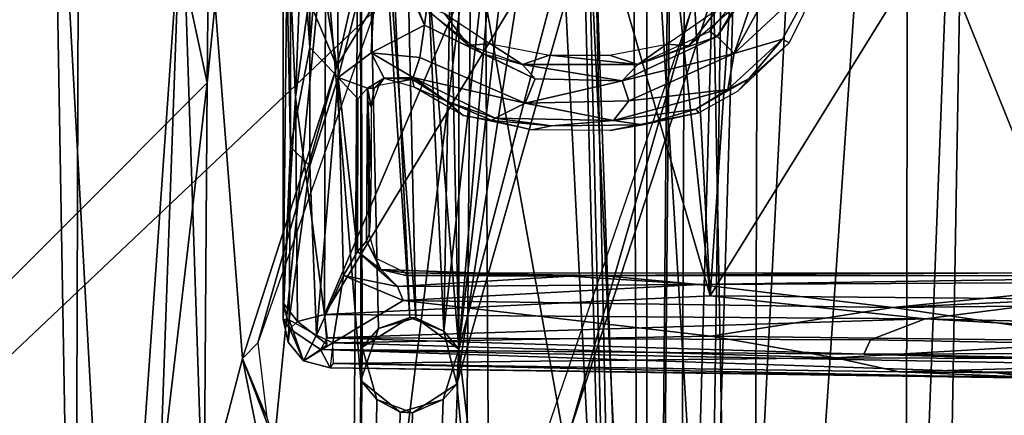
# Model space of a CAD drawing. Header units: millimetres. Extents: x -320 to 320, y -487 to 330.
# Tile 150 of 188: x 133 to 184, y -7 to 14. Entities that reach past the tile are written whole.
import ezdxf

# ---------------------------------------------------------------- set-up
doc = ezdxf.new("R2010")
doc.units = ezdxf.units.MM
doc.layers.add('Layer 01', color=7, linetype='Continuous', true_color=0x000000)

msp = doc.modelspace()

# ---------------------------------------------------------------- linework, layer by layer
at = {"layer": 'Layer 01'}
for points in [[(118.573, 174.837, 332.987), (131.789, 170.855, 334.37), (136.542, -103.336, 334.886)], [(119.479, -202.491, 333.074), (118.573, 174.837, 332.987), (136.542, -103.336, 334.886)], [(135.173, -111.311, 346.816), (121.34, 174.073, 345.319), (118.922, -207.657, 345.079)], [(135.173, -111.311, 346.816), (136.066, 169.423, 346.898), (121.34, 174.073, 345.319)], [(146.178, 165.238, 336.037), (136.542, -103.336, 334.886), (131.789, 170.855, 334.37)], [(135.173, -111.311, 346.816), (148.434, -201.095, 348.407), (136.066, 169.423, 346.898)], [(136.066, 169.423, 346.898), (148.434, -201.095, 348.407), (150.416, -5.293, 348.643)], [(150.351, 125.07, 348.643), (136.066, 169.423, 346.898), (150.416, -5.293, 348.643)], [(124.077, -11.5, 345.605), (125.331, 166.614, 345.724), (139.715, 91.25, 347.341)], [(146.178, 165.238, 336.037), (150.411, 37.387, 336.548), (136.542, -103.336, 334.886)], [(157.632, 154.355, 349.572), (171.655, 159.283, 351.524), (170.973, -63.67, 351.446)], [(185.5, 148.573, 353.622), (170.973, -63.67, 351.446), (171.655, 159.283, 351.524)], [(165.426, -110.064, 338.536), (159.756, 158.262, 337.765), (164.1, 136.001, 338.349)], [(159.756, 158.262, 337.765), (165.426, -110.064, 338.536), (162.329, 20.547, 338.112)], [(170.973, -63.67, 351.446), (156.201, 18.913, 349.404), (157.632, 154.355, 349.572)], [(172.551, 149.586, 339.543), (165.426, -110.064, 338.536), (167.782, 136.894, 338.861)], [(178.262, -192.314, 340.38), (165.426, -110.064, 338.536), (172.551, 149.586, 339.543), (184.016, 139.358, 341.251)], [(140.819, -207.228, 397.825), (158.22, -203.907, 400.125), (156.22, 148.346, 399.847), (142.351, 10.334, 398.033)], [(142.351, 10.334, 398.033), (156.22, 148.346, 399.847), (143.611, 140.834, 398.174)], [(158.22, -203.907, 400.125), (172.9, -200.819, 402.276), (156.22, 148.346, 399.847)], [(156.22, 148.346, 399.847), (172.9, -200.819, 402.276), (166.637, 140.423, 401.328)], [(170.973, -63.67, 351.446), (185.5, 148.573, 353.622), (186.899, -114.25, 353.852)], [(178.717, -198.687, 352.584), (179.344, 143.856, 352.679), (166.921, -99.266, 350.856)], [(167.903, 136.001, 350.993), (166.921, -99.266, 350.856), (179.344, 143.856, 352.679)], [(195.768, -155.928, 355.282), (179.344, 143.856, 352.679), (178.717, -198.687, 352.584)], [(179.344, 143.856, 352.679), (195.768, -155.928, 355.282), (189.12, 133.941, 354.199)], [(142.351, 10.334, 398.033), (143.611, 140.834, 398.174), (127.342, 80, 396.249)], [(185.093, 119.94, 404.189), (166.637, 140.423, 401.328), (172.9, -200.819, 402.276)], [(178.262, -192.314, 340.38), (184.016, 139.358, 341.251), (195.189, -159.871, 343.032)], [(184.016, 139.358, 341.251), (194.217, 127.542, 342.873), (195.189, -159.871, 343.032)], [(167.782, 136.894, 338.861), (165.426, -110.064, 338.536), (167.54, 134.805, 338.83)], [(162.639, 20.58, 350.261), (166.921, -99.266, 350.856), (167.903, 136.001, 350.993)], [(165.426, -110.064, 338.536), (164.1, 136.001, 338.349), (165.432, 134.049, 338.537)], [(167.54, 134.805, 338.83), (165.426, -110.064, 338.536), (165.432, 134.049, 338.537)], [(150.416, -5.293, 348.643), (150.483, 35.679, 348.66), (150.351, 125.07, 348.643)], [(185.093, 119.94, 404.189), (172.9, -200.819, 402.276), (184.345, -198.372, 404.078)], [(139.715, 91.25, 347.341), (156.201, 18.913, 349.404), (124.077, -11.5, 345.605)], [(142.351, 10.334, 398.033), (127.342, 80, 396.249), (113.09, -18.999, 394.744)], [(171.34, 61.929, 334.301), (191.075, 62.112, 337.28), (186.279, -29.993, 336.53), (168.653, -29.861, 333.932)], [(121.125, -29.647, 328.196), (121.168, 61.663, 328.215), (132.538, 61.677, 329.408), (137.543, -29.69, 329.971)], [(137.543, -29.69, 329.971), (132.538, 61.677, 329.408), (141.653, 28.97, 330.453)], [(171.34, 61.929, 334.301), (168.653, -29.861, 333.932), (169.332, 16.31, 334.029)], [(146.35, 3.448, 325.399), (146.343, -1.23, 327.85), (146.36, 38.797, 328.121)], [(146.36, 38.797, 328.121), (146.343, -1.23, 327.85), (146.577, 19.257, 328.84)], [(146.35, 30.425, 310.781), (146.35, 3.448, 325.399), (146.347, 38.801, 325.507)], [(146.35, 3.448, 325.399), (146.36, 38.797, 328.121), (146.347, 38.801, 325.507)], [(167.63, 20.27, 332.723), (168.756, -0.859, 332.917), (171.408, 38.41, 333.248)], [(180.483, 18.088, 334.509), (171.408, 38.41, 333.248), (168.756, -0.859, 332.917)], [(148.705, -197.732, 336.345), (136.542, -103.336, 334.886), (150.411, 37.387, 336.548)], [(150.411, 37.387, 336.548), (150.483, -3.558, 336.561), (148.705, -197.732, 336.345)], [(152.999, -2, 336.882), (150.411, 37.387, 336.548), (151.261, 34.704, 336.661)], [(150.411, 37.387, 336.548), (152.999, -2, 336.882), (150.483, -3.558, 336.561)], [(155.574, -3.659, 349.306), (155.573, 37.343, 349.315), (154.739, 34.704, 349.207)], [(155.573, 37.343, 349.315), (155.574, -3.659, 349.306), (157.471, 19.364, 349.566)], [(151.345, -2.565, 348.765), (150.483, 35.679, 348.66), (150.416, -5.293, 348.643)], [(153.309, -2.017, 349.019), (150.483, 35.679, 348.66), (151.345, -2.565, 348.765)], [(153.309, -2.017, 349.019), (152.48, 34.034, 348.911), (150.483, 35.679, 348.66)], [(153.14, 33.996, 336.901), (155.46, 35.505, 337.198), (154.77, -2.718, 337.11)], [(157.329, 20.332, 337.444), (154.77, -2.718, 337.11), (155.46, 35.505, 337.198)], [(151.261, 34.704, 336.661), (153.14, 33.996, 336.901), (154.77, -2.718, 337.11), (152.999, -2, 336.882)], [(152.48, 34.034, 348.911), (155.574, -3.659, 349.306), (154.739, 34.704, 349.207)], [(152.48, 34.034, 348.911), (153.309, -2.017, 349.019), (155.574, -3.659, 349.306)], [(147.746, 32.247, 306.608), (147.749, 12.175, 307.331), (146.726, 26.698, 307.728)], [(147.746, 32.247, 306.608), (149.117, 28.982, 306.471), (147.749, 12.175, 307.331)], [(146.35, 30.425, 310.781), (146.346, 25.648, 309.102), (146.342, -2.1, 310.339), (146.35, 3.448, 325.399)], [(141.653, 28.97, 330.453), (144.202, -4.138, 330.76), (137.543, -29.69, 329.971)], [(149.157, 11.196, 331.353), (141.653, 28.97, 330.453), (146.182, 29.251, 330.994)], [(144.202, -4.138, 330.76), (141.653, 28.97, 330.453), (149.157, 11.196, 331.353)], [(150.589, 17.518, 331.538), (149.157, 11.196, 331.353), (146.182, 29.251, 330.994)], [(147.749, 12.175, 307.331), (149.117, 28.982, 306.471), (149.23, 10.613, 307.145)], [(151.334, 18.856, 307.079), (149.23, 10.613, 307.145), (149.117, 28.982, 306.471)], [(146.726, 26.698, 307.728), (146.728, 6.973, 308.455), (146.346, 25.648, 309.102)], [(147.749, 12.175, 307.331), (146.728, 6.973, 308.455), (146.726, 26.698, 307.728)], [(144.179, 25.997, 99.909), (116.833, 17.04, 105.034), (74.725, 2.769, 105.689)], [(144.179, 25.997, 99.909), (74.725, 2.769, 105.689), (117.707, 17.378, 101.385)], [(146.346, 25.648, 309.102), (146.728, 6.973, 308.455), (146.342, -2.1, 310.339)], [(146.993, 9.58, 329.562), (147.592, 24.747, 329.953), (146.577, 19.257, 328.84)], [(146.993, 9.58, 329.562), (148.581, 21.06, 330.269), (147.592, 24.747, 329.953)], [(148.581, 21.06, 330.269), (146.993, 9.58, 329.562), (148.507, -1.834, 330.252)], [(156.59, 17.159, 331.271), (148.581, 21.06, 330.269), (148.507, -1.834, 330.252)], [(155.462, -5.493, 337.189), (154.77, -2.718, 337.11), (157.329, 20.332, 337.444), (158.985, 17.076, 337.66)], [(162.639, 20.58, 350.261), (161.04, 17.091, 350.045), (166.921, -99.266, 350.856)], [(162.329, 20.547, 338.112), (165.426, -110.064, 338.536), (162.128, 17.974, 338.085)], [(168.756, -0.859, 332.917), (167.63, 20.27, 332.723), (166.898, 16.709, 332.628)], [(146.993, 9.58, 329.562), (146.577, 19.257, 328.84), (146.343, -1.23, 327.85)], [(155.574, -3.659, 349.306), (158.065, 17.716, 349.634), (157.471, 19.364, 349.566)], [(124.077, -11.5, 345.605), (156.201, 18.913, 349.404), (139.715, -114.25, 347.341)], [(156.201, 18.913, 349.404), (154.484, -205.49, 349.16), (139.715, -114.25, 347.341)], [(150.972, 11.896, 307.275), (149.23, 10.613, 307.145), (151.334, 18.856, 307.079)], [(151.334, 18.856, 307.079), (153.761, 13.351, 307.591), (150.972, 11.896, 307.275)], [(152.129, 17.534, 308.072), (153.761, 13.351, 307.591), (151.334, 18.856, 307.079)], [(170.973, -63.67, 351.446), (154.484, -205.49, 349.16), (156.201, 18.913, 349.404)], [(155.462, -5.493, 337.189), (162.128, 17.974, 338.085), (165.426, -110.064, 338.536)], [(158.985, 17.076, 337.66), (162.128, 17.974, 338.085), (155.462, -5.493, 337.189)], [(155.574, -3.659, 349.306), (161.04, 17.091, 350.045), (158.065, 17.716, 349.634)], [(168.756, -0.859, 332.917), (188.179, -1.034, 335.78), (180.483, 18.088, 334.509)], [(195.465, 13.931, 336.79), (180.483, 18.088, 334.509), (188.179, -1.034, 335.78)], [(156.59, 17.159, 331.271), (148.507, -1.834, 330.252), (158.928, 15.368, 331.577)], [(151.469, 15.026, 332.44), (149.157, 11.196, 331.353), (150.589, 17.518, 331.538)], [(153.761, 13.351, 307.591), (152.129, 17.534, 308.072), (153.874, 14.159, 308.401)], [(161.04, 17.091, 350.045), (155.574, -3.659, 349.306), (166.921, -99.266, 350.856)], [(173.075, 17.429, 309.338), (170.023, 11.861, 309.185), (171.58, 16.453, 309.598)], [(174.343, 15.883, 310.212), (170.023, 11.861, 309.185), (173.075, 17.429, 309.338)], [(168.756, -0.859, 332.917), (166.898, 16.709, 332.628), (164.061, 15.306, 332.247)], [(161.371, -8.004, 332.938), (169.332, 16.31, 334.029), (168.653, -29.861, 333.932)], [(167.701, 13.96, 334.889), (169.332, 16.31, 334.029), (161.371, -8.004, 332.938)], [(170.023, 11.861, 309.185), (169.12, 12.751, 309.42), (171.58, 16.453, 309.598)], [(169.12, 12.751, 309.42), (170.792, 15.485, 310.301), (171.58, 16.453, 309.598)], [(170.023, 11.861, 309.185), (174.343, 15.883, 310.212), (172.563, 12.622, 310.212)], [(174.343, 15.883, 310.212), (174.39, 15.448, 324.028), (172.898, 12.424, 326.942), (172.563, 12.622, 310.212)], [(145.013, -3.329, 331.697), (149.157, 11.196, 331.353), (151.469, 15.026, 332.44)], [(164.061, 15.306, 332.247), (158.928, 15.368, 331.577), (148.507, -1.834, 330.252), (168.756, -0.859, 332.917)], [(170.792, 15.485, 310.301), (169.12, 12.751, 309.42), (168.727, 13.028, 310.145)], [(154.796, 13.986, 323.523), (156.048, 12.306, 308.727), (153.674, 14.353, 308.373)], [(156.844, 11.845, 308.834), (153.761, 13.351, 307.591), (153.874, 14.159, 308.401)], [(157.235, 12.365, 323.883), (156.048, 12.306, 308.727), (154.796, 13.986, 323.523)], [(167.701, 13.96, 334.889), (161.371, -8.004, 332.938), (160.016, -8.477, 333.841)], [(167.643, 12.27, 310.048), (166.486, 12.363, 325.29), (169.143, 14.189, 325.668)], [(167.643, 12.27, 310.048), (169.143, 14.189, 325.668), (169.949, 14.207, 310.25)], [(153.524, 11.651, 307.556), (150.972, 11.896, 307.275), (153.761, 13.351, 307.591)], [(153.761, 13.351, 307.591), (159.572, 10.528, 308.3), (159.053, 9.259, 308.188), (153.524, 11.651, 307.556)], [(156.844, 11.845, 308.834), (159.572, 10.528, 308.3), (153.761, 13.351, 307.591)], [(164.953, 11.291, 309.767), (168.727, 13.028, 310.145), (169.12, 12.751, 309.42)], [(170.023, 11.861, 309.185), (164.146, 10.433, 308.816), (169.12, 12.751, 309.42)], [(164.953, 11.291, 309.767), (169.12, 12.751, 309.42), (164.146, 10.433, 308.816)], [(170.023, 11.861, 309.185), (172.563, 12.622, 310.212), (169.69, 9.976, 309.811)], [(169.69, 9.976, 309.811), (172.563, 12.622, 310.212), (170.789, 10.545, 314.711)], [(170.202, 9.896, 327.134), (170.789, 10.545, 314.711), (172.898, 12.424, 326.942)], [(172.898, 12.424, 326.942), (170.789, 10.545, 314.711), (172.563, 12.622, 310.212)], [(147.749, 12.175, 307.331), (147.749, 5.973, 307.549), (146.728, 6.973, 308.455)], [(147.749, 12.175, 307.331), (149.23, 10.613, 307.145), (147.749, 5.973, 307.549)], [(151.645, 10.58, 308.885), (150.767, 10.042, 308.772), (149.23, 10.613, 307.145), (150.972, 11.896, 307.275)], [(150.972, 11.896, 307.275), (153.16, 10.613, 308.105), (151.645, 10.58, 308.885)], [(150.972, 11.896, 307.275), (153.524, 11.651, 307.556), (153.16, 10.613, 308.105)], [(157.235, 12.365, 323.883), (158.915, 11.29, 309.088), (156.048, 12.306, 308.727)], [(157.235, 12.365, 323.883), (160.324, 11.781, 324.338), (158.915, 11.29, 309.088)], [(164.953, 11.291, 309.767), (163.473, 11.785, 324.844), (166.486, 12.363, 325.29)], [(166.486, 12.363, 325.29), (167.643, 12.27, 310.048), (164.953, 11.291, 309.767)], [(153.524, 11.651, 307.556), (159.053, 9.259, 308.188), (153.16, 10.613, 308.105)], [(156.844, 11.845, 308.834), (158.915, 11.29, 309.088), (159.572, 10.528, 308.3)], [(160.324, 11.781, 324.338), (164.953, 11.291, 309.767), (158.915, 11.29, 309.088)], [(164.953, 11.291, 309.767), (160.324, 11.781, 324.338), (163.473, 11.785, 324.844)], [(164.489, 9.388, 308.721), (164.146, 10.433, 308.816), (170.023, 11.861, 309.185)], [(169.69, 9.976, 309.811), (164.489, 9.388, 308.721), (170.023, 11.861, 309.185)], [(145.013, -3.329, 331.697), (144.202, -4.138, 330.76), (149.157, 11.196, 331.353)], [(164.953, 11.291, 309.767), (164.146, 10.433, 308.816), (158.915, 11.29, 309.088)], [(158.915, 11.29, 309.088), (164.146, 10.433, 308.816), (159.572, 10.528, 308.3)], [(149.23, 10.613, 307.145), (148.091, -2.913, 307.75), (147.749, 5.973, 307.549)], [(149.515, 0.218, 307.567), (148.091, -2.913, 307.75), (149.23, 10.613, 307.145)], [(149.23, 10.613, 307.145), (150.246, 1.464, 307.874), (149.515, 0.218, 307.567)], [(150.257, 9.488, 307.611), (150.246, 1.464, 307.874), (149.23, 10.613, 307.145)], [(149.23, 10.613, 307.145), (150.767, 10.042, 308.772), (150.257, 9.488, 307.611)], [(151.114, 10.055, 319.909), (150.767, 10.042, 308.772), (151.645, 10.58, 308.885)], [(151.645, 10.58, 308.885), (151.36, 10.185, 323.756), (151.114, 10.055, 319.909)], [(151.36, 10.185, 323.756), (151.645, 10.58, 308.885), (152.323, 10.355, 324.335)], [(151.645, 10.58, 308.885), (153.16, 10.613, 308.105), (153.117, 10.513, 309.925)], [(151.645, 10.58, 308.885), (153.117, 10.513, 309.925), (152.323, 10.355, 324.335)], [(153.117, 10.513, 309.925), (153.226, 10.103, 324.701), (152.323, 10.355, 324.335)], [(153.117, 10.513, 309.925), (153.16, 10.613, 308.105), (154.921, 9.361, 309.801)], [(153.117, 10.513, 309.925), (154.921, 9.361, 309.801), (153.226, 10.103, 324.701)], [(157.467, 8.468, 308.847), (153.16, 10.613, 308.105), (159.053, 9.259, 308.188)], [(157.467, 8.468, 308.847), (154.921, 9.361, 309.801), (153.16, 10.613, 308.105)], [(164.146, 10.433, 308.816), (159.053, 9.259, 308.188), (159.572, 10.528, 308.3)], [(159.053, 9.259, 308.188), (164.146, 10.433, 308.816), (164.489, 9.388, 308.721)], [(167.998, 8.939, 310.666), (169.69, 9.976, 309.811), (170.789, 10.545, 314.711)], [(170.202, 9.896, 327.134), (168.161, 8.758, 326.791), (167.998, 8.939, 310.666), (170.789, 10.545, 314.711)], [(142.351, 10.334, 398.033), (113.09, -18.999, 394.744), (127.342, -117.999, 396.249)], [(127.342, -117.999, 396.249), (140.819, -207.228, 397.825), (142.351, 10.334, 398.033)], [(150.246, 1.464, 307.874), (150.257, 9.488, 307.611), (150.767, 10.042, 308.772), (150.724, 2.022, 309.209)], [(150.724, 2.022, 309.209), (150.767, 10.042, 308.772), (150.796, 9.325, 314.151), (150.861, 2.356, 317.555)], [(150.767, 10.042, 308.772), (151.114, 10.055, 319.909), (150.963, 9.092, 323.886)], [(150.963, 9.092, 323.886), (150.796, 9.325, 314.151), (150.767, 10.042, 308.772)], [(151.36, 10.185, 323.756), (150.963, 9.092, 323.886), (151.114, 10.055, 319.909)], [(153.226, 10.103, 324.701), (154.921, 9.361, 309.801), (155.79, 8.611, 325.057)], [(169.69, 9.976, 309.811), (163.688, 8.342, 309.164), (164.489, 9.388, 308.721)], [(163.688, 8.342, 309.164), (169.69, 9.976, 309.811), (167.998, 8.939, 310.666)], [(147.104, -2.197, 329.648), (146.993, 9.58, 329.562), (146.343, -1.23, 327.85)], [(147.104, -2.197, 329.648), (148.507, -1.834, 330.252), (146.993, 9.58, 329.562)], [(150.958, 5.712, 323.115), (150.915, 3.082, 320.661), (150.796, 9.325, 314.151)], [(150.796, 9.325, 314.151), (150.915, 3.082, 320.661), (150.861, 2.356, 317.555)], [(150.796, 9.325, 314.151), (150.963, 9.092, 323.886), (150.958, 5.712, 323.115)], [(154.921, 9.361, 309.801), (157.302, 8.35, 313.044), (155.79, 8.611, 325.057)], [(157.467, 8.468, 308.847), (157.302, 8.35, 313.044), (154.921, 9.361, 309.801)], [(164.489, 9.388, 308.721), (163.688, 8.342, 309.164), (159.053, 9.259, 308.188)], [(159.053, 9.259, 308.188), (163.688, 8.342, 309.164), (157.467, 8.468, 308.847)], [(165.211, 8.117, 310.618), (163.688, 8.342, 309.164), (167.998, 8.939, 310.666)], [(168.161, 8.758, 326.791), (165.211, 8.117, 310.618), (167.998, 8.939, 310.666)], [(155.79, 8.611, 325.057), (157.302, 8.35, 313.044), (159.394, 7.851, 325.379)], [(160.421, 8.076, 310.187), (157.302, 8.35, 313.044), (157.467, 8.468, 308.847)], [(157.302, 8.35, 313.044), (160.421, 8.076, 310.187), (159.394, 7.851, 325.379)], [(157.467, 8.468, 308.847), (163.688, 8.342, 309.164), (160.421, 8.076, 310.187)], [(163.688, 8.342, 309.164), (165.211, 8.117, 310.618), (160.421, 8.076, 310.187)], [(168.161, 8.758, 326.791), (163.492, 7.816, 325.911), (165.211, 8.117, 310.618)], [(163.492, 7.816, 325.911), (159.394, 7.851, 325.379), (160.421, 8.076, 310.187), (165.211, 8.117, 310.618)], [(146.342, -2.1, 310.339), (146.728, 6.973, 308.455), (146.664, -2.113, 308.745)], [(147.749, 5.973, 307.549), (146.664, -2.113, 308.745), (146.728, 6.973, 308.455)], [(147.749, 5.973, 307.549), (148.091, -2.913, 307.75), (146.664, -2.113, 308.745)], [(146.35, 3.448, 325.399), (146.342, -2.1, 310.339), (146.343, -1.23, 327.85)], [(151.205, 1.13, 317.573), (150.724, 2.022, 309.209), (150.861, 2.356, 317.555)], [(150.724, 2.022, 309.209), (151.479, 0.528, 309.294), (150.246, 1.464, 307.874)], [(150.724, 2.022, 309.209), (151.205, 1.13, 317.573), (151.479, 0.528, 309.294)], [(149.515, 0.218, 307.567), (150.246, 1.464, 307.874), (152.352, -0.359, 308.231)], [(150.246, 1.464, 307.874), (151.479, 0.528, 309.294), (152.352, -0.359, 308.231)], [(151.205, 1.13, 317.573), (152.803, 0.359, 317.493), (151.479, 0.528, 309.294)], [(161.377, 0.186, 310.032), (152.352, -0.359, 308.231), (151.479, 0.528, 309.294)], [(151.479, 0.528, 309.294), (152.779, 0.215, 309.477), (161.377, 0.186, 310.032)], [(152.803, 0.359, 317.493), (152.779, 0.215, 309.477), (151.479, 0.528, 309.294)], [(148.958, -3.317, 307.724), (148.091, -2.913, 307.75), (149.515, 0.218, 307.567)], [(148.958, -3.317, 307.724), (149.515, 0.218, 307.567), (152.65, -1.095, 307.927)], [(149.515, 0.218, 307.567), (152.352, -0.359, 308.231), (152.65, -1.095, 307.927)], [(168.165, -0.268, 309.946), (152.352, -0.359, 308.231), (161.377, 0.186, 310.032)], [(163.057, 0.212, 310.532), (152.779, 0.215, 309.477), (152.803, 0.359, 317.493)], [(163.057, 0.212, 310.532), (161.377, 0.186, 310.032), (152.779, 0.215, 309.477)], [(185.628, 0.355, 321.994), (163.057, 0.212, 310.532), (152.803, 0.359, 317.493)], [(163.057, 0.212, 310.532), (168.165, -0.268, 309.946), (161.377, 0.186, 310.032)], [(185.628, 0.355, 321.994), (198.026, 0.198, 314.648), (163.057, 0.212, 310.532)], [(163.057, 0.212, 310.532), (198.026, 0.198, 314.648), (168.165, -0.268, 309.946)], [(191.672, -0.143, 312.899), (168.165, -0.268, 309.946), (198.026, 0.198, 314.648)], [(152.352, -0.359, 308.231), (168.165, -0.268, 309.946), (152.65, -1.095, 307.927)], [(178.354, -1.474, 310.694), (152.65, -1.095, 307.927), (168.165, -0.268, 309.946)], [(168.165, -0.268, 309.946), (191.672, -0.143, 312.899), (178.354, -1.474, 310.694)], [(191.672, -0.143, 312.899), (198.625, -0.528, 313.53), (178.354, -1.474, 310.694)], [(148.507, -1.834, 330.252), (180.044, -2.065, 334.529), (168.756, -0.859, 332.917)], [(168.756, -0.859, 332.917), (180.044, -2.065, 334.529), (188.179, -1.034, 335.78)], [(199.523, -1.241, 313.478), (178.354, -1.474, 310.694), (198.625, -0.528, 313.53)], [(146.342, -2.1, 310.339), (146.701, -2.584, 328.2), (146.343, -1.23, 327.85)], [(146.343, -1.23, 327.85), (146.701, -2.584, 328.2), (147.104, -2.197, 329.648)], [(168.791, -2.978, 309.673), (148.958, -3.317, 307.724), (152.65, -1.095, 307.927)], [(152.65, -1.095, 307.927), (178.354, -1.474, 310.694), (168.791, -2.978, 309.673)], [(168.791, -2.978, 309.673), (178.354, -1.474, 310.694), (190.373, -3.235, 312.27)], [(178.354, -1.474, 310.694), (199.523, -1.241, 313.478), (190.373, -3.235, 312.27)], [(188.179, -1.034, 335.78), (180.044, -2.065, 334.529), (214.954, -2.89, 340.288)], [(148.507, -1.834, 330.252), (147.104, -2.197, 329.648), (148.652, -3.417, 329.366)], [(148.651, -3.054, 329.763), (180.044, -2.065, 334.529), (148.507, -1.834, 330.252)], [(177.183, -3.158, 333.866), (180.044, -2.065, 334.529), (148.651, -3.054, 329.763)], [(151.345, -2.565, 348.765), (150.483, -3.558, 336.561), (152.999, -2, 336.882)], [(153.309, -2.017, 349.019), (151.345, -2.565, 348.765), (152.999, -2, 336.882)], [(152.999, -2, 336.882), (154.77, -2.718, 337.11), (153.309, -2.017, 349.019)], [(154.77, -2.718, 337.11), (155.574, -3.659, 349.306), (153.309, -2.017, 349.019)], [(177.183, -3.158, 333.866), (210.92, -3.798, 339.319), (180.044, -2.065, 334.529)], [(210.92, -3.798, 339.319), (214.954, -2.89, 340.288), (180.044, -2.065, 334.529)], [(146.342, -2.1, 310.339), (146.599, -3.294, 310.267), (146.701, -2.584, 328.2)], [(146.664, -2.113, 308.745), (146.599, -3.294, 310.267), (146.342, -2.1, 310.339)], [(146.599, -3.294, 310.267), (146.664, -2.113, 308.745), (147.404, -4.275, 309.085)], [(146.599, -3.294, 310.267), (147.404, -4.275, 309.085), (146.701, -2.584, 328.2)], [(146.664, -2.113, 308.745), (148.091, -2.913, 307.75), (147.404, -4.275, 309.085)], [(148.302, -3.669, 328.162), (148.652, -3.417, 329.366), (147.104, -2.197, 329.648), (146.701, -2.584, 328.2)], [(148.302, -3.669, 328.162), (146.701, -2.584, 328.2), (147.404, -4.275, 309.085)], [(150.483, -3.558, 336.561), (151.345, -2.565, 348.765), (150.416, -5.293, 348.643)], [(148.958, -3.317, 307.724), (147.404, -4.275, 309.085), (148.091, -2.913, 307.75)], [(148.302, -3.669, 328.162), (176.83, -3.924, 333.019), (148.651, -3.054, 329.763)], [(176.83, -3.924, 333.019), (177.183, -3.158, 333.866), (148.651, -3.054, 329.763)], [(168.791, -2.978, 309.673), (175.33, -4.105, 310.739), (148.958, -3.317, 307.724)], [(154.77, -2.718, 337.11), (155.462, -5.493, 337.189), (155.574, -3.659, 349.306)], [(168.791, -2.978, 309.673), (190.373, -3.235, 312.27), (175.33, -4.105, 310.739)], [(145.483, -7.249, 331.759), (144.202, -4.138, 330.76), (145.013, -3.329, 331.697)], [(148.807, -4.633, 309.424), (147.404, -4.275, 309.085), (148.958, -3.317, 307.724)], [(150.483, -3.558, 336.561), (151.261, -6.296, 336.661), (148.705, -197.732, 336.345)], [(148.988, -4.401, 308.589), (148.958, -3.317, 307.724), (175.33, -4.105, 310.739)], [(151.261, -6.296, 336.661), (150.483, -3.558, 336.561), (150.416, -5.293, 348.643)], [(175.33, -4.105, 310.739), (190.373, -3.235, 312.27), (201.93, -4.201, 314.067)], [(176.83, -3.924, 333.019), (210.92, -3.798, 339.319), (177.183, -3.158, 333.866)], [(148.807, -4.633, 309.424), (148.302, -3.669, 328.162), (147.404, -4.275, 309.085)], [(183.539, -4.863, 325.643), (207.192, -4.797, 336.594), (148.302, -3.669, 328.162)], [(183.539, -4.863, 325.643), (148.302, -3.669, 328.162), (148.807, -4.633, 309.424), (185.556, -5.122, 319.981)], [(148.302, -3.669, 328.162), (207.192, -4.797, 336.594), (176.83, -3.924, 333.019)], [(148.434, -201.095, 348.407), (166.921, -99.266, 350.856), (155.574, -3.659, 349.306)], [(154.739, -6.296, 349.207), (148.434, -201.095, 348.407), (155.574, -3.659, 349.306)], [(178.685, -4.851, 311.922), (148.988, -4.401, 308.589), (175.33, -4.105, 310.739)], [(155.462, -5.493, 337.189), (154.739, -6.296, 349.207), (155.574, -3.659, 349.306)], [(178.685, -4.851, 311.922), (175.33, -4.105, 310.739), (201.93, -4.201, 314.067)], [(176.83, -3.924, 333.019), (211.614, -4.576, 338.748), (210.92, -3.798, 339.319)], [(207.192, -4.797, 336.594), (211.614, -4.576, 338.748), (176.83, -3.924, 333.019)], [(146.313, -14.779, 331.007), (137.543, -29.69, 329.971), (144.202, -4.138, 330.76)], [(144.202, -4.138, 330.76), (146.399, -9.9, 331.079), (146.313, -14.779, 331.007)], [(145.483, -7.249, 331.759), (146.399, -9.9, 331.079), (144.202, -4.138, 330.76)], [(187.236, -5.202, 314.064), (148.807, -4.633, 309.424), (148.988, -4.401, 308.589)], [(148.807, -4.633, 309.424), (187.236, -5.202, 314.064), (185.556, -5.122, 319.981)], [(148.988, -4.401, 308.589), (178.685, -4.851, 311.922), (187.236, -5.202, 314.064)], [(201.555, -5.055, 314.971), (178.685, -4.851, 311.922), (201.93, -4.201, 314.067)], [(178.685, -4.851, 311.922), (201.555, -5.055, 314.971), (187.236, -5.202, 314.064)], [(183.539, -4.863, 325.643), (185.556, -5.122, 319.981), (211.534, -5.132, 331.172), (207.192, -4.797, 336.594)], [(152.48, -6.966, 348.913), (150.416, -5.293, 348.643), (148.434, -201.095, 348.407)], [(148.705, -197.732, 336.345), (153.14, -7.004, 336.9), (155.462, -5.493, 337.189), (165.426, -110.064, 338.536)], [(150.416, -5.293, 348.643), (152.48, -6.966, 348.913), (151.261, -6.296, 336.661)], [(154.739, -6.296, 349.207), (155.462, -5.493, 337.189), (153.14, -7.004, 336.9)], [(154.739, -6.296, 349.207), (152.48, -6.966, 348.913), (148.434, -201.095, 348.407)], [(151.261, -6.296, 336.661), (153.14, -7.004, 336.9), (148.705, -197.732, 336.345)], [(153.14, -7.004, 336.9), (151.261, -6.296, 336.661), (152.48, -6.966, 348.913)], [(154.739, -6.296, 349.207), (153.14, -7.004, 336.9), (152.48, -6.966, 348.913)]]:
    msp.add_3dface(points, dxfattribs=at)

doc.saveas('drawing.dxf')
